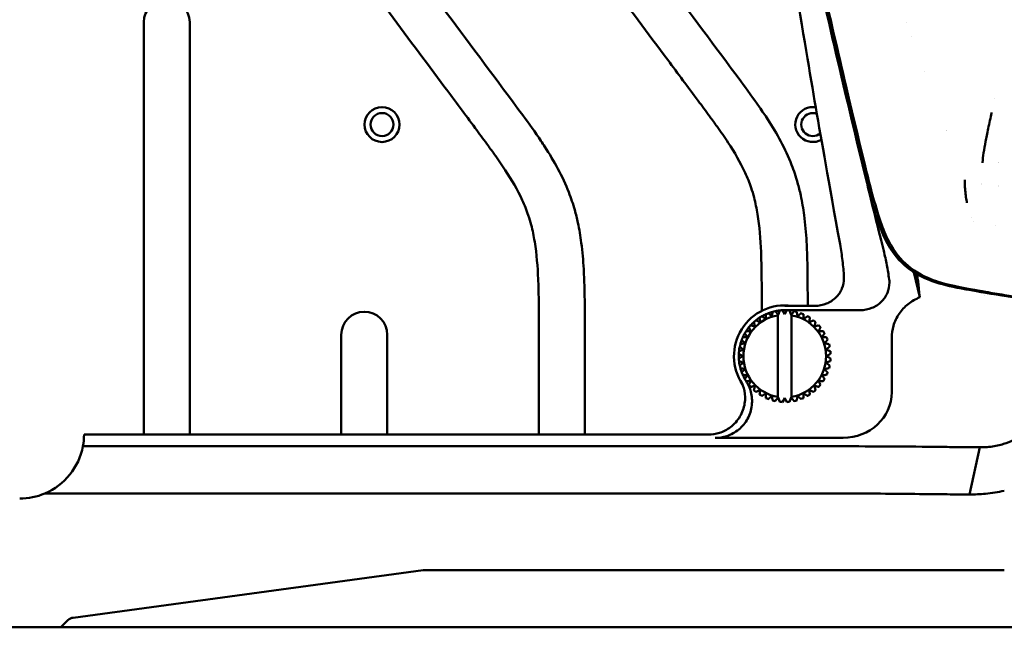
# Model space of a CAD drawing. Header units: millimetres. Extents: x 0 to 4686, y -120 to 1682.
# Tile 166 of 256: x 1240 to 1347, y 987 to 1053. Entities that reach past the tile are written whole.
import ezdxf

# ---------------------------------------------------------------- set-up
doc = ezdxf.new("R2010")
doc.units = ezdxf.units.MM
doc.header["$LTSCALE"] = 2
doc.layers.add('Sichtbar (ISO)', color=7, linetype='Continuous', lineweight=50)

msp = doc.modelspace()

# ---------------------------------------------------------------- linework, layer by layer
at = {"layer": 'Sichtbar (ISO)'}
for p, q in [((1253.1099, 1052.4651), (1253.1099, 1007.6078)), ((1258.1099, 1007.6078), (1258.1099, 1052.4651)), ((1336.1451, 1052.3971), (1336.1454, 1052.3971)), ((1336.7023, 1050.8971), (1336.702, 1050.8971)), ((1338.1099, 1047.1051), (1338.1099, 1047.1056)), ((1343.165, 1031.2588), (1343.1649, 1031.2588)), ((1343.3765, 1030.7613), (1343.3766, 1030.7613)), ((1345.8291, 1030.3117), (1345.8295, 1030.3116)), ((1336.9199, 1025.2732), (1337.5594, 1022.5469)), ((1344.6099, 1022.7735), (1344.6099, 1022.7731)), ((1320.3599, 1021.7598), (1320.3599, 1021.0728)), ((1322.6099, 1021.1408), (1322.8599, 1020.7078)), ((1322.8599, 1021.6185), (1326.1486, 1021.6185)), ((1331.1045, 1021.1471), (1322.8599, 1021.1471)), ((1322.8599, 1020.7078), (1323.1099, 1021.1408)), ((1323.1099, 1021.1408), (1323.1099, 1021.1409)), ((1325.3599, 1021.6185), (1325.3599, 1021.7598)), ((1320.1269, 1020.3341), (1320.1269, 1020.3341)), ((1320.8156, 1020.7101), (1320.8155, 1020.7101)), ((1321.5545, 1020.9737), (1321.5545, 1020.9737)), ((1322.1099, 1020.6968), (1322.1465, 1020.6517)), ((1322.1099, 1011.71), (1322.1099, 1020.5842)), ((1322.1465, 1020.6517), (1322.3257, 1021.1185)), ((1322.3257, 1021.1185), (1322.3256, 1021.1185)), ((1323.3942, 1021.1185), (1323.5734, 1020.6517)), ((1323.5734, 1020.6517), (1323.6099, 1020.6968)), ((1323.6099, 1020.6968), (1323.6099, 1011.5974)), ((1323.6099, 1020.6968), (1323.6099, 1020.6968)), ((1323.6099, 1011.71), (1323.6099, 1020.5842)), ((1323.8881, 1021.0403), (1323.888, 1021.0403)), ((1324.6409, 1020.8192), (1324.6408, 1020.8192)), ((1325.3498, 1020.4831), (1325.3497, 1020.4831)), ((1318.9669, 1019.2846), (1318.9668, 1019.2846)), ((1319.5056, 1019.855), (1319.5055, 1019.855)), ((1325.9974, 1020.0402), (1325.9974, 1020.0402)), ((1326.5678, 1019.5014), (1326.5678, 1019.5014)), ((1274.6099, 1018.4786), (1274.6099, 1007.6078)), ((1279.6099, 1007.6078), (1279.6099, 1018.4786)), ((1296.1099, 1018.7717), (1296.1099, 1007.6078)), ((1301.1099, 1007.6078), (1301.1099, 1018.7717)), ((1318.1879, 1017.928), (1318.1878, 1017.928)), ((1318.524, 1018.637), (1318.5239, 1018.637)), ((1327.0469, 1018.8801), (1327.0468, 1018.8801)), ((1334.5064, 1018.1355), (1334.5064, 1012.2095)), ((1317.9668, 1017.1752), (1317.9667, 1017.1752)), ((1318.0333, 1017.4525), (1318.0333, 1017.4525)), ((1318.3553, 1016.8606), (1318.3554, 1016.8606)), ((1318.5224, 1017.5564), (1318.5224, 1017.5564)), ((1317.8662, 1016.3971), (1317.8661, 1016.3971)), ((1317.8661, 1015.8971), (1317.8662, 1015.8971)), ((1317.8885, 1016.6814), (1317.8886, 1016.6814)), ((1318.2991, 1016.1471), (1318.2992, 1016.1471)), ((1317.8886, 1015.6128), (1317.8885, 1015.6128)), ((1317.9667, 1015.119), (1317.9668, 1015.119)), ((1318.0333, 1014.8417), (1318.0333, 1014.8417)), ((1318.3553, 1015.4336), (1318.3554, 1015.4336)), ((1318.5224, 1014.7378), (1318.5224, 1014.7378)), ((1318.1878, 1014.3662), (1318.1879, 1014.3662)), ((1318.5239, 1013.6572), (1318.524, 1013.6572)), ((1318.9668, 1013.0096), (1318.9669, 1013.0096)), ((1326.5678, 1012.7928), (1326.5678, 1012.7928)), ((1319.5055, 1012.4392), (1319.5056, 1012.4392)), ((1320.1269, 1011.9601), (1320.1269, 1011.9601)), ((1320.8155, 1011.5841), (1320.8156, 1011.5841)), ((1322.1465, 1011.6425), (1322.1099, 1011.5974)), ((1322.3257, 1011.1757), (1322.1465, 1011.6425)), ((1322.8599, 1011.5864), (1322.6099, 1011.1534)), ((1323.1099, 1011.1534), (1322.8599, 1011.5864)), ((1323.5734, 1011.6425), (1323.3942, 1011.1757)), ((1323.6099, 1011.5974), (1323.5734, 1011.6425)), ((1323.6099, 1011.5974), (1323.6099, 1011.5974)), ((1325.3497, 1011.8111), (1325.3498, 1011.8111)), ((1325.9974, 1012.254), (1325.9974, 1012.254)), ((1321.5545, 1011.3205), (1321.5545, 1011.3205)), ((1322.3256, 1011.1757), (1322.3257, 1011.1757)), ((1323.1099, 1011.1534), (1323.1099, 1011.1534)), ((1323.888, 1011.2539), (1323.8881, 1011.2539)), ((1324.6408, 1011.475), (1324.6409, 1011.475)), ((1314.5485, 1007.6078), (1246.6098, 1007.6078)), ((1329.2045, 1007.2543), (1315.3077, 1007.2543)), ((1328.8053, 1006.3378), (1246.4863, 1006.3378)), ((1342.9808, 1001.1011), (1344.0967, 1006.2323)), ((1328.8053, 1001.2069), (1242.353, 1001.2069)), ((1283.5027, 992.8471), (1245.4465, 987.6951)), ((1328.8053, 992.8471), (1283.5027, 992.8471)), ((1328.8053, 992.8471), (1337.5231, 992.8471)), ((1344.7039, 992.8471), (1337.5231, 992.8471)), ((1346.7582, 992.8471), (1344.7039, 992.8471)), ((1244.8667, 987.4115), (1244.0906, 986.6471)), ((1205.6099, 986.6471), (1244.0906, 986.6471)), ((1244.0906, 986.6471), (1250.3074, 986.6471)), ((1250.3074, 986.6471), (1263.1099, 986.6471)), ((1498.1099, 986.6471), (1263.1099, 986.6471))]:
    msp.add_line(p, q, dxfattribs=at)
for radius in [1.9, 1.25]:
    msp.add_circle((1279.0449, 1041.3421), radius, dxfattribs=at)
for centre, radius, start, end in [((1255.6099, 1052.4651), 2.5, 0, 180), ((1345.6099, 1038.6471), 5.5, 88.91929, 88.919473), ((1325.9149, 1041.3421), 1.9, 80.226538, 299.379968), ((1325.9149, 1041.3421), 1.25, 69.266105, 310.344917), ((1345.6099, 1038.6471), 5.5, 158.365385, 158.366018), ((1345.6099, 1038.6471), 1.5, 122.72647, 122.732369), ((1345.6099, 1038.6471), 1.5, 291.373802, 291.374496), ((1345.6099, 1038.6471), 5.5, 235.631381, 235.638211), ((1345.6099, 1038.6471), 4, 250.601999, 250.602212), ((1345.6099, 1038.6471), 4, 277.888151, 277.888909), ((1322.8599, 1016.1471), 5.5238, 82.103828, 213.775808), ((1322.8599, 1016.1471), 5, 92.865984, 96.134016), ((1322.8599, 1016.1471), 5, 89.999847, 92.865505), ((1322.8599, 1016.1471), 5, 83.865984, 87.134016), ((1277.1099, 1018.4786), 2.5, 0, 180), ((1322.8599, 1016.1471), 4.5, 99.594068, 260.405932), ((1322.8599, 1016.1471), 5, 123.134039, 128.866003), ((1322.8599, 1016.1471), 5, 119.865978, 123.134014), ((1322.8599, 1016.1471), 5, 114.13404, 119.866004), ((1322.8599, 1016.1471), 5, 110.865978, 114.134014), ((1322.8599, 1016.1471), 5, 105.134041, 110.866005), ((1322.8599, 1016.1471), 5, 101.865977, 105.134014), ((1322.8599, 1016.1471), 5, 96.134041, 101.866006), ((1322.8599, 1016.1471), 4.5, 279.594068, 80.405932), ((1322.8599, 1016.1471), 5, 74.865978, 78.134012), ((1322.8599, 1016.1471), 5, 65.865978, 69.134014), ((1322.8599, 1016.1471), 5, 56.865978, 60.134014), ((1322.8599, 1016.1471), 5, 141.134036, 146.865999), ((1322.8599, 1016.1471), 5, 137.865978, 141.134014), ((1322.8599, 1016.1471), 5, 132.134038, 137.866001), ((1322.8599, 1016.1471), 5, 128.865978, 132.134014), ((1322.8599, 1016.1471), 5, 47.865978, 51.134014), ((1322.8599, 1016.1471), 5, 38.865978, 42.134014), ((1322.8599, 1016.1471), 5, 159.134031, 164.865993), ((1322.8599, 1016.1471), 5, 155.865978, 159.134014), ((1322.8599, 1016.1471), 5, 150.134033, 155.865996), ((1322.8599, 1016.1471), 5, 146.865978, 150.134014), ((1322.8599, 1016.1471), 5, 29.865978, 33.134014), ((1322.8599, 1016.1471), 5, 20.865978, 24.134014), ((1322.8599, 1016.1471), 5, 168.134028, 173.865991), ((1322.8599, 1016.1471), 5, 164.865978, 168.134014), ((1322.8599, 1016.1471), 5, 11.865978, 15.134014), ((1322.8599, 1016.1471), 5, 177.134025, 182.865988), ((1322.8599, 1016.1471), 5, 173.865978, 177.134014), ((1322.8599, 1016.1471), 5, 182.865978, 186.134014), ((1322.8599, 1016.1471), 5, 2.865978, 6.134014), ((1322.8599, 1016.1471), 5, 353.865978, 357.134014), ((1322.8599, 1016.1471), 5, 186.134022, 191.865984), ((1322.8599, 1016.1471), 5, 191.865978, 195.134014), ((1322.8599, 1016.1471), 5, 195.134019, 200.865981), ((1322.8599, 1016.1471), 5, 344.865978, 348.134014), ((1322.8599, 1016.1471), 5, 200.865978, 204.134014), ((1322.8599, 1016.1471), 5, 204.134016, 209.865979), ((1322.8599, 1016.1471), 5, 209.865978, 213.134014), ((1322.8599, 1016.1471), 5, 326.865978, 330.134014), ((1322.8599, 1016.1471), 5, 335.865978, 339.134014), ((1322.8599, 1016.1471), 5, 218.865978, 222.134014), ((1322.8599, 1016.1471), 5, 317.865978, 321.134014), ((1322.8599, 1016.1471), 5, 227.865978, 231.134014), ((1322.8599, 1016.1471), 5, 236.865978, 240.134014), ((1322.8599, 1016.1471), 5, 245.865978, 249.134014), ((1322.8599, 1016.1471), 5, 290.865978, 294.134014), ((1322.8599, 1016.1471), 5, 299.865978, 303.134014), ((1322.8599, 1016.1471), 5, 308.865978, 312.134014), ((1322.8599, 1016.1471), 5, 254.865978, 258.134012), ((1322.8599, 1016.1471), 5, 263.865984, 267.134016), ((1322.8599, 1016.1471), 5, 272.865984, 276.134016), ((1322.8599, 1016.1471), 5, 281.865977, 285.134014), ((1239.6098, 1007.6471), 7, 270.00004, 293.071049)]:
    msp.add_arc(centre, radius, start, end, dxfattribs=at)
for centre, major_axis, ratio, start_param, end_param in [((1324.8746, 1022.2561), (-2.3496, -2.9004), 0.00037332, 5.14523801, 5.28027753), ((1320.8452, 1010.0381), (-2.3497, -2.9004), 0.00037529, 2.00364698, 2.13868645), ((1329.1547, 1012.256), (5.3407, -0.3665), 0.93401215, 4.78569353, 6.34721299), ((1239.6099, 1007.6471), (4.9499, 4.9498), 0.99996285, 5.30961947, 5.49216656), ((1239.6098, 1007.6471), (-4.9498, -4.9497), 0.99999953, 1.18806569, 2.16803646), ((1245.5848, 986.7044), (-1.0154, 0), 0.98480775, 4.84899709, 5.49779045)]:
    msp.add_ellipse(centre, major_axis=major_axis, ratio=ratio, start_param=start_param, end_param=end_param, dxfattribs=at)
for points, knots in [([(1319.1028, 1085.0883), (1320.1462, 1078.9937), (1321.6162, 1070.4422), (1326.1507, 1043.7842), (1326.2994, 1042.5829), (1328.8831, 1028.3122)], [-8.11229446, -8.11229446, -8.11229446, -8.11229446, -4.35080222, -4.35080222, -0.0000015, -0.0000015, -0.0000015, -0.0000015]), ([(1329.6964, 1043.7617), (1328.9509, 1046.9161), (1328.1357, 1050.4374), (1324.7441, 1065.1009), (1322.1598, 1076.3082), (1320.1657, 1085.1513)], [-2.33337155, -2.33337155, -2.33337155, -2.33337155, -1.70950022, -1.70950022, -0.70539691, -0.70539691, -0.70539691, -0.70539691]), ([(1377.7102, 1018.0719), (1359.7434, 1020.7046), (1348.7919, 1022.3186), (1340.5623, 1023.7633), (1339.0946, 1024.0961), (1336.5089, 1025.4603), (1335.6998, 1026.1161), (1333.9998, 1028.1795), (1333.4175, 1029.6312), (1332.2836, 1032.9034), (1331.2509, 1037.0127), (1325.3297, 1062.5493), (1322.5765, 1074.5449), (1320.3527, 1084.349), (1320.2606, 1084.7553), (1320.1706, 1085.1525)], [0.000001, 0.000001, 0.000001, 0.000001, 5.44758661, 5.44758661, 8.85844141, 8.85844141, 11.08399339, 11.08399339, 14.44445994, 14.44445994, 21.91122195, 21.91122195, 26.35511061, 26.35511061, 26.55190434, 26.55190434, 26.55190434, 26.55190434]), ([(1320.3996, 1085.15), (1321.1298, 1081.92), (1321.9254, 1078.4348), (1324.0803, 1069.0184), (1325.5574, 1062.6081), (1327.7179, 1053.2965), (1328.6306, 1049.377), (1331.4405, 1037.418), (1332.0462, 1034.9845), (1333.2518, 1030.7311), (1333.7429, 1029.3819), (1335.071, 1027.1036), (1335.7899, 1026.3279), (1337.528, 1025.012), (1338.5535, 1024.5784), (1340.0185, 1024.0688), (1341.047, 1023.7962), (1344.0165, 1023.262), (1344.7031, 1023.1438), (1345.6464, 1022.9818), (1346.3046, 1022.8703), (1350.7793, 1022.1396), (1356.0154, 1021.3381), (1367.2175, 1019.6487), (1373.9883, 1018.6364), (1377.6536, 1018.0888)], [1.70500581, 1.70500581, 1.70500581, 1.70500581, 2.31992109, 2.31992109, 3.36897316, 3.36897316, 3.96080227, 3.96080227, 5.2589956, 5.2589956, 6.75070654, 6.75070654, 8.1648045, 8.1648045, 9.88121739, 9.88121739, 11.59707752, 11.59707752, 11.94698223, 11.94698223, 12.68693053, 12.68693053, 16.42339014, 16.42339014, 19.33193744, 19.33193744, 19.33193744, 19.33193744]), ([(1320.3599, 1021.7598), (1320.3599, 1023.6725), (1320.3637, 1025.5855), (1320.2823, 1027.4968), (1320.2239, 1028.8651), (1320.1218, 1030.2325), (1319.9028, 1031.5845), (1319.8033, 1032.1986), (1319.6796, 1032.8094), (1319.522, 1033.411), (1319.4296, 1033.7634), (1319.3256, 1034.1125), (1319.2094, 1034.4578), (1319.021, 1035.0178), (1318.8005, 1035.5677), (1318.5537, 1036.1048), (1318.031, 1037.2423), (1317.3903, 1038.3222), (1316.7024, 1039.369), (1316.3153, 1039.958), (1315.9133, 1040.5365), (1315.5042, 1041.1103), (1315.2387, 1041.4827), (1314.9702, 1041.8531), (1314.7002, 1042.2224), (1314.2819, 1042.7946), (1313.8598, 1043.364), (1313.4374, 1043.9333), (1312.3403, 1045.4119), (1311.2417, 1046.8894), (1310.1406, 1048.3652), (1307.9919, 1051.245), (1305.8339, 1054.1181), (1303.7004, 1057.0091), (1303.1729, 1057.7239), (1302.6469, 1058.4398), (1302.1303, 1059.1625), (1301.2909, 1060.3367), (1300.4763, 1061.529), (1299.7461, 1062.7739), (1299.1014, 1063.8733), (1298.5226, 1065.0137), (1298.0848, 1066.2093), (1297.8558, 1066.8349), (1297.6654, 1067.4756), (1297.5126, 1068.1241), (1297.2241, 1069.349), (1297.0701, 1070.6016), (1296.9833, 1071.8569), (1296.9359, 1072.5429), (1296.9086, 1073.2296), (1296.8911, 1073.9167), (1296.8571, 1075.2513), (1296.8599, 1076.5869), (1296.8599, 1077.9221)], [0, 0, 0, 0, 0.09128719, 0.09128719, 0.09128719, 0.15663563, 0.15663563, 0.15663563, 0.18631718, 0.18631718, 0.18631718, 0.20370177, 0.20370177, 0.20370177, 0.23189281, 0.23189281, 0.23189281, 0.29159265, 0.29159265, 0.29159265, 0.325185, 0.325185, 0.325185, 0.34698538, 0.34698538, 0.34698538, 0.38076594, 0.38076594, 0.38076594, 0.46851676, 0.46851676, 0.46851676, 0.63976036, 0.63976036, 0.63976036, 0.68209928, 0.68209928, 0.68209928, 0.75088861, 0.75088861, 0.75088861, 0.81163639, 0.81163639, 0.81163639, 0.84342403, 0.84342403, 0.84342403, 0.90346722, 0.90346722, 0.90346722, 0.93627437, 0.93627437, 0.93627437, 1, 1, 1, 1]), ([(1301.8599, 1077.9221), (1301.8599, 1076.5494), (1301.8571, 1075.1764), (1301.8973, 1073.8042), (1301.9111, 1073.3312), (1301.9301, 1072.8582), (1301.9594, 1072.3859), (1301.9999, 1071.734), (1302.0601, 1071.0832), (1302.1566, 1070.4371), (1302.2398, 1069.8797), (1302.35, 1069.3258), (1302.5021, 1068.7834), (1302.6503, 1068.255), (1302.8382, 1067.7375), (1303.0571, 1067.2339), (1303.3036, 1066.6671), (1303.5893, 1066.1177), (1303.8952, 1065.5803), (1304.2575, 1064.944), (1304.6482, 1064.3245), (1305.0537, 1063.7148), (1305.459, 1063.1053), (1305.8792, 1062.5057), (1306.3056, 1061.9105), (1306.8056, 1061.2125), (1307.3141, 1060.5207), (1307.8242, 1059.83), (1308.4664, 1058.9605), (1309.1112, 1058.0928), (1309.7568, 1057.2258), (1312.5305, 1053.5008), (1315.3204, 1049.7881), (1318.0804, 1046.0528), (1318.7692, 1045.1206), (1319.4562, 1044.1869), (1320.1171, 1043.2349), (1320.4221, 1042.7956), (1320.7216, 1042.3524), (1321.0126, 1041.9037), (1321.5182, 1041.1244), (1321.9984, 1040.3285), (1322.4358, 1039.5094), (1322.8781, 1038.6813), (1323.2768, 1037.8296), (1323.6172, 1036.955), (1323.8614, 1036.3276), (1324.0757, 1035.6885), (1324.2587, 1035.0406), (1324.39, 1034.5758), (1324.5052, 1034.1066), (1324.6061, 1033.6343), (1324.7592, 1032.9181), (1324.8794, 1032.195), (1324.9744, 1031.4689), (1325.0998, 1030.5108), (1325.1814, 1029.5474), (1325.237, 1028.5827), (1325.281, 1027.8196), (1325.3088, 1027.0557), (1325.3267, 1026.2916), (1325.3623, 1024.7813), (1325.3599, 1023.2705), (1325.3599, 1021.7598)], [0, 0, 0, 0, 0.06551724, 0.06551724, 0.06551724, 0.08810313, 0.08810313, 0.08810313, 0.11927517, 0.11927517, 0.11927517, 0.14616215, 0.14616215, 0.14616215, 0.17235611, 0.17235611, 0.17235611, 0.20183697, 0.20183697, 0.20183697, 0.23674265, 0.23674265, 0.23674265, 0.27163482, 0.27163482, 0.27163482, 0.3125572, 0.3125572, 0.3125572, 0.3640755, 0.3640755, 0.3640755, 0.58541248, 0.58541248, 0.58541248, 0.64065407, 0.64065407, 0.64065407, 0.6661473, 0.6661473, 0.6661473, 0.7104263, 0.7104263, 0.7104263, 0.75519413, 0.75519413, 0.75519413, 0.78731392, 0.78731392, 0.78731392, 0.81035748, 0.81035748, 0.81035748, 0.84530654, 0.84530654, 0.84530654, 0.89142106, 0.89142106, 0.89142106, 0.92790062, 0.92790062, 0.92790062, 1, 1, 1, 1]), ([(1296.1099, 1018.7717), (1296.1099, 1020.6844), (1296.1137, 1022.5975), (1296.0323, 1024.5088), (1295.9739, 1025.877), (1295.8718, 1027.2444), (1295.6528, 1028.5964), (1295.5533, 1029.2105), (1295.4296, 1029.8214), (1295.272, 1030.423), (1295.1796, 1030.7753), (1295.0756, 1031.1245), (1294.9594, 1031.4698), (1294.771, 1032.0298), (1294.5505, 1032.5797), (1294.3037, 1033.1168), (1293.781, 1034.2542), (1293.1403, 1035.3342), (1292.4524, 1036.3809), (1292.0653, 1036.9699), (1291.6633, 1037.5484), (1291.2542, 1038.1222), (1290.9887, 1038.4946), (1290.7202, 1038.8651), (1290.4502, 1039.2343), (1290.0319, 1039.8066), (1289.6098, 1040.376), (1289.1874, 1040.9452), (1288.0903, 1042.4239), (1286.9917, 1043.9014), (1285.8906, 1045.3771), (1283.7419, 1048.257), (1281.5839, 1051.13), (1279.4504, 1054.021), (1278.9229, 1054.7358), (1278.3969, 1055.4517), (1277.8803, 1056.1744), (1277.0409, 1057.3487), (1276.2263, 1058.541), (1275.4961, 1059.7859), (1274.8514, 1060.8853), (1274.2726, 1062.0257), (1273.8348, 1063.2213), (1273.6058, 1063.8469), (1273.4154, 1064.4876), (1273.2626, 1065.1361), (1272.9741, 1066.361), (1272.8201, 1067.6135), (1272.7333, 1068.8689), (1272.6859, 1069.5548), (1272.6586, 1070.2416), (1272.6411, 1070.9286), (1272.6071, 1072.2632), (1272.6099, 1073.5989), (1272.6099, 1074.9341)], [0, 0, 0, 0, 0.09128719, 0.09128719, 0.09128719, 0.15663563, 0.15663563, 0.15663563, 0.18631718, 0.18631718, 0.18631718, 0.20370177, 0.20370177, 0.20370177, 0.23189281, 0.23189281, 0.23189281, 0.29159265, 0.29159265, 0.29159265, 0.325185, 0.325185, 0.325185, 0.34698538, 0.34698538, 0.34698538, 0.38076594, 0.38076594, 0.38076594, 0.46851676, 0.46851676, 0.46851676, 0.63976036, 0.63976036, 0.63976036, 0.68209928, 0.68209928, 0.68209928, 0.75088861, 0.75088861, 0.75088861, 0.81163639, 0.81163639, 0.81163639, 0.84342403, 0.84342403, 0.84342403, 0.90346722, 0.90346722, 0.90346722, 0.93627437, 0.93627437, 0.93627437, 1, 1, 1, 1]), ([(1277.6099, 1074.9341), (1277.6099, 1073.5613), (1277.6071, 1072.1884), (1277.6473, 1070.8162), (1277.6611, 1070.3431), (1277.6801, 1069.8702), (1277.7094, 1069.3978), (1277.7499, 1068.7459), (1277.8101, 1068.0952), (1277.9066, 1067.449), (1277.9898, 1066.8917), (1278.1, 1066.3377), (1278.2521, 1065.7953), (1278.4003, 1065.2669), (1278.5882, 1064.7495), (1278.8071, 1064.2459), (1279.0536, 1063.679), (1279.3393, 1063.1297), (1279.6452, 1062.5923), (1280.0075, 1061.956), (1280.3982, 1061.3364), (1280.8037, 1060.7267), (1281.209, 1060.1172), (1281.6292, 1059.5176), (1282.0556, 1058.9225), (1282.5556, 1058.2245), (1283.0641, 1057.5327), (1283.5742, 1056.842), (1284.2164, 1055.9725), (1284.8612, 1055.1048), (1285.5068, 1054.2377), (1288.2805, 1050.5128), (1291.0704, 1046.8001), (1293.8304, 1043.0648), (1294.5192, 1042.1325), (1295.2062, 1041.1989), (1295.8671, 1040.2469), (1296.1721, 1039.8076), (1296.4716, 1039.3644), (1296.7626, 1038.9157), (1297.2682, 1038.1363), (1297.7484, 1037.3404), (1298.1858, 1036.5214), (1298.6281, 1035.6933), (1299.0268, 1034.8415), (1299.3672, 1033.967), (1299.6114, 1033.3396), (1299.8257, 1032.7004), (1300.0087, 1032.0526), (1300.14, 1031.5878), (1300.2552, 1031.1185), (1300.3561, 1030.6463), (1300.5092, 1029.9301), (1300.6294, 1029.207), (1300.7244, 1028.4809), (1300.8498, 1027.5228), (1300.9314, 1026.5594), (1300.987, 1025.5947), (1301.031, 1024.8315), (1301.0588, 1024.0676), (1301.0767, 1023.3035), (1301.1123, 1021.7933), (1301.1099, 1020.2824), (1301.1099, 1018.7717)], [0, 0, 0, 0, 0.06551724, 0.06551724, 0.06551724, 0.08810313, 0.08810313, 0.08810313, 0.11927517, 0.11927517, 0.11927517, 0.14616215, 0.14616215, 0.14616215, 0.17235611, 0.17235611, 0.17235611, 0.20183697, 0.20183697, 0.20183697, 0.23674265, 0.23674265, 0.23674265, 0.27163482, 0.27163482, 0.27163482, 0.3125572, 0.3125572, 0.3125572, 0.3640755, 0.3640755, 0.3640755, 0.58541248, 0.58541248, 0.58541248, 0.64065407, 0.64065407, 0.64065407, 0.6661473, 0.6661473, 0.6661473, 0.7104263, 0.7104263, 0.7104263, 0.75519413, 0.75519413, 0.75519413, 0.78731392, 0.78731392, 0.78731392, 0.81035748, 0.81035748, 0.81035748, 0.84530654, 0.84530654, 0.84530654, 0.89142106, 0.89142106, 0.89142106, 0.92790062, 0.92790062, 0.92790062, 1, 1, 1, 1]), ([(1345.3818, 1042.6414), (1345.3783, 1042.6254), (1345.2755, 1042.1583), (1344.9698, 1040.8106), (1344.7139, 1039.4719), (1344.4964, 1038.2436), (1344.4106, 1037.5176), (1344.3745, 1037.1957), (1344.3732, 1037.1844)], [0.7024590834, 0.7024590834, 0.7024590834, 0.7024590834, 0.7027027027, 0.7094594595, 0.7162162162, 0.722972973, 0.7297297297, 0.7299762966, 0.7299762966, 0.7299762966, 0.7299762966]), ([(1342.4769, 1035.343), (1342.4621, 1035.0724), (1342.4659, 1034.5338), (1342.5319, 1033.7726), (1342.6167, 1033.224), (1342.6764, 1032.9241), (1342.6972, 1032.8269)], [0, 0, 0, 0, 0.03125, 0.0625, 0.09375, 0.109422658, 0.109422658, 0.109422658, 0.109422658]), ([(1328.8831, 1028.3122), (1328.9896, 1027.7227), (1329.0784, 1027.13), (1329.22, 1025.9402), (1329.2727, 1025.3433), (1329.307, 1024.7452)], [0.000001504, 0.000001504, 0.000001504, 0.000001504, 0.179733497, 0.179733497, 0.359468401, 0.359468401, 0.359468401, 0.359468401]), ([(1333.6332, 1027.6003), (1333.7595, 1027.0884), (1333.8726, 1026.5734), (1334.0712, 1025.54), (1334.1568, 1025.0218), (1334.2287, 1024.5016)], [-0.315699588, -0.315699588, -0.315699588, -0.315699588, -0.157544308, -0.157544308, -0.000002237, -0.000002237, -0.000002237, -0.000002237]), ([(1326.1486, 1021.6185), (1326.5517, 1021.6185), (1327.0268, 1021.7086), (1327.7603, 1022.0032), (1328.1516, 1022.2543), (1328.696, 1022.7843), (1328.9494, 1023.1523), (1329.2327, 1023.8305), (1329.3161, 1024.2575), (1329.3114, 1024.6201), (1329.3109, 1024.6611), (1329.3092, 1024.7028), (1329.307, 1024.7452)], [1.380557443, 1.380557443, 1.380557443, 1.380557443, 1.501452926, 1.501452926, 1.617694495, 1.617694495, 1.729393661, 1.729393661, 1.838179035, 1.838179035, 1.838179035, 1.850469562, 1.850469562, 1.850469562, 1.850469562]), ([(1334.2287, 1024.5016), (1334.2438, 1024.3808), (1334.2538, 1024.2617), (1334.2552, 1024.1487), (1334.2598, 1023.7856), (1334.1763, 1023.3579), (1333.8932, 1022.6794), (1333.6404, 1022.3113), (1333.0976, 1021.7816), (1332.7079, 1021.5308), (1331.9777, 1021.237), (1331.5053, 1021.1471), (1331.1045, 1021.1471)], [1.800218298, 1.800218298, 1.800218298, 1.800218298, 1.834132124, 1.834132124, 1.834132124, 1.943067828, 1.943067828, 2.054705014, 2.054705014, 2.170581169, 2.170581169, 2.290816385, 2.290816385, 2.290816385, 2.290816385]), ([(1337.4364, 1023.8245), (1337.4365, 1023.8877), (1337.4142, 1024.0446), (1337.333, 1024.4984), (1337.2797, 1024.772), (1337.2132, 1025.0964)], [0.000021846, 0.000021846, 0.000021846, 0.000021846, 0.167393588, 0.167393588, 0.313822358, 0.313822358, 0.313822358, 0.313822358]), ([(1337.4364, 1023.8245), (1337.4362, 1023.701), (1337.4468, 1023.5314), (1337.4872, 1023.1084), (1337.5183, 1022.8478), (1337.5594, 1022.5469)], [0.000002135, 0.000002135, 0.000002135, 0.000002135, 0.326865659, 0.326865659, 0.667497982, 0.667497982, 0.667497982, 0.667497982]), ([(1337.5594, 1022.5469), (1337.1041, 1022.3636), (1336.6768, 1022.1173), (1335.9149, 1021.5109), (1335.5837, 1021.1565), (1335.0403, 1020.3572), (1334.8325, 1019.9189), (1334.5698, 1019.0264), (1334.5065, 1018.5825), (1334.5064, 1018.1355)], [0.000004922, 0.000004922, 0.000004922, 0.000004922, 0.147254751, 0.147254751, 0.292287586, 0.292287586, 0.437434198, 0.437434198, 0.571645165, 0.571645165, 0.571645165, 0.571645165]), ([(1314.5485, 1007.6078), (1314.9578, 1007.6078), (1315.3648, 1007.6704), (1316.1933, 1007.9318), (1316.6044, 1008.1444), (1317.3809, 1008.7339), (1317.7273, 1009.1221), (1318.2514, 1010.0054), (1318.4255, 1010.4914), (1318.5736, 1011.4563), (1318.5635, 1011.9243), (1318.3941, 1012.78), (1318.2543, 1013.1654), (1318.0587, 1013.5231)], [-0.830453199, -0.830453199, -0.830453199, -0.830453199, -0.707657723, -0.707657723, -0.56982089, -0.56982089, -0.415174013, -0.415174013, -0.261685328, -0.261685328, -0.122300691, -0.122300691, -0.000001, -0.000001, -0.000001, -0.000001]), ([(1318.6644, 1013.4271), (1318.8961, 1013.07), (1319.0693, 1012.6782), (1319.3035, 1011.7875), (1319.3395, 1011.2893), (1319.2253, 1010.2873), (1319.0694, 1009.7933), (1318.579, 1008.8912), (1318.2489, 1008.4916), (1317.4694, 1007.8505), (1317.0312, 1007.6095), (1316.156, 1007.3219), (1315.7332, 1007.2542), (1315.3077, 1007.2543)], [-0.86075718, -0.86075718, -0.86075718, -0.86075718, -0.733043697, -0.733043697, -0.584463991, -0.584463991, -0.430467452, -0.430467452, -0.276398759, -0.276398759, -0.127658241, -0.127658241, -0.000010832, -0.000010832, -0.000010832, -0.000010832]), ([(1344.9038, 1006.2547), (1345.3961, 1006.2914), (1345.901, 1006.3719), (1346.5906, 1006.5583), (1346.7847, 1006.6194), (1347.3257, 1006.8168), (1347.6683, 1006.9741), (1348.274, 1007.3266), (1348.5415, 1007.5126), (1348.9771, 1007.8819), (1349.1524, 1008.0527), (1349.4362, 1008.3747), (1349.5521, 1008.522), (1349.7365, 1008.7894), (1349.8094, 1008.9064), (1349.9725, 1009.1986), (1350.0557, 1009.3754), (1350.1618, 1009.6455), (1350.1943, 1009.7367), (1350.2545, 1009.9255), (1350.282, 1010.0238), (1350.3059, 1010.123)], [-0.745346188, -0.745346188, -0.745346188, -0.745346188, -0.577776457, -0.577776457, -0.511780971, -0.511780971, -0.391958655, -0.391958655, -0.290524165, -0.290524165, -0.215716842, -0.215716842, -0.159583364, -0.159583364, -0.1181992, -0.1181992, -0.059721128, -0.059721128, -0.030665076, -0.030665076, -0.000025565, -0.000025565, -0.000025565, -0.000025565]), ([(1339.7601, 1006.2719), (1338.0548, 1006.2935), (1336.2716, 1006.31), (1332.5795, 1006.3322), (1330.6994, 1006.3377), (1328.8053, 1006.3377)], [0.00010867, 0.00010867, 0.00010867, 0.00010867, 0.56837352, 0.56837352, 1.13660008, 1.13660008, 1.13660008, 1.13660008]), ([(1344.0967, 1006.2323), (1343.3481, 1006.2368), (1342.6095, 1006.2423), (1341.161, 1006.2555), (1340.4513, 1006.2632), (1339.7601, 1006.2719)], [0.000075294, 0.000075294, 0.000075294, 0.000075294, 0.230138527, 0.230138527, 0.460235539, 0.460235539, 0.460235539, 0.460235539]), ([(1344.9038, 1006.2547), (1344.7666, 1006.2445), (1344.6305, 1006.2379), (1344.3615, 1006.2307), (1344.2282, 1006.2302), (1344.0967, 1006.2323)], [0.0000137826, 0.0000137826, 0.0000137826, 0.0000137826, 0.0467310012, 0.0467310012, 0.093451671, 0.093451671, 0.093451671, 0.093451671]), ([(1328.8053, 1001.2077), (1330.3101, 1001.2092), (1331.8104, 1001.2005), (1334.7444, 1001.178), (1336.1688, 1001.1642), (1337.5231, 1001.1414)], [0.000066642, 0.000066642, 0.000066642, 0.000066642, 0.451515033, 0.451515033, 0.903003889, 0.903003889, 0.903003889, 0.903003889]), ([(1337.5231, 1001.1414), (1338.3921, 1001.1304), (1339.2848, 1001.1222), (1341.1086, 1001.109), (1342.0382, 1001.104), (1342.9808, 1001.1009)], [-0.579437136, -0.579437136, -0.579437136, -0.579437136, -0.289749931, -0.289749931, -0.00003899, -0.00003899, -0.00003899, -0.00003899]), ([(1342.9808, 1001.1009), (1343.266, 1001.0995), (1343.5523, 1001.1041), (1344.1271, 1001.1256), (1344.4153, 1001.1426), (1344.7039, 1001.1654)], [-0.17555467, -0.17555467, -0.17555467, -0.17555467, -0.087865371, -0.087865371, -0.000032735, -0.000032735, -0.000032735, -0.000032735]), ([(1344.7039, 1001.1654), (1345.043, 1001.1962), (1345.392, 1001.2411), (1346.0786, 1001.3548), (1346.4198, 1001.424), (1346.7582, 1001.5061)], [-0.210627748, -0.210627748, -0.210627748, -0.210627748, -0.105199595, -0.105199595, -0.000002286, -0.000002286, -0.000002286, -0.000002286])]:
    msp.add_open_spline(points, degree=3, knots=knots, dxfattribs=at)
msp.add_open_spline([(1333.6332, 1027.6003), (1332.8581, 1030.7399), (1332.2461, 1033.2226), (1331.7241, 1035.3534)], degree=3, dxfattribs=at)
for points, weights in [([(1322.8599, 1020.7079), (1322.9791, 1020.9144), (1323.1099, 1021.1409)], [1.07344396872, 1.08140929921, 1.08645472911]), ([(1320.1791, 1019.8368), (1320.1542, 1020.074), (1320.1269, 1020.3341)], [1.08768631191, 1.09819374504, 1.10577045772]), ([(1320.1269, 1020.3341), (1320.1543, 1020.074), (1320.1792, 1019.8368)], [1.10577042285, 1.0981932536, 1.08768501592]), ([(1320.7894, 1020.2107), (1320.5894, 1020.3406), (1320.3701, 1020.4831)], [1.08768500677, 1.09819327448, 1.10577045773]), ([(1320.7893, 1020.2108), (1320.8018, 1020.449), (1320.8155, 1020.7101)], [1.08768681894, 1.09819392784, 1.10577045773]), ([(1320.8156, 1020.7101), (1320.8019, 1020.4489), (1320.7894, 1020.2107)], [1.10577042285, 1.0981932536, 1.08768501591]), ([(1321.4506, 1020.4846), (1321.2733, 1020.6442), (1321.079, 1020.8192)], [1.08768500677, 1.09819327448, 1.10577045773]), ([(1321.4505, 1020.4847), (1321.5001, 1020.7179), (1321.5545, 1020.9737)], [1.08768728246, 1.09819409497, 1.10577045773]), ([(1321.5545, 1020.9737), (1321.5002, 1020.7179), (1321.4506, 1020.4846)], [1.10577042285, 1.0981932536, 1.08768501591]), ([(1322.1099, 1020.6968), (1321.9765, 1020.8616), (1321.8318, 1021.0403)], [1.09016571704, 1.09910285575, 1.10577041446]), ([(1322.1099, 1020.6968), (1322.1099, 1020.6398), (1322.1099, 1020.5842)], [1.03479395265, 1.03412362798, 1.03329574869]), ([(1322.1464, 1020.6517), (1322.2319, 1020.8744), (1322.3256, 1021.1185)], [1.07344378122, 1.08140923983, 1.08645472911]), ([(1323.5734, 1020.6517), (1323.7234, 1020.8371), (1323.888, 1021.0403)], [1.08734876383, 1.09779440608, 1.10530974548]), ([(1323.6099, 1020.5842), (1323.6099, 1020.6398), (1323.6099, 1020.6968)], [1.03329574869, 1.03412360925, 1.03479392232]), ([(1324.2693, 1020.4846), (1324.2197, 1020.7179), (1324.1653, 1020.9737)], [1.08768500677, 1.09819327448, 1.10577045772]), ([(1324.2693, 1020.4847), (1324.4465, 1020.6442), (1324.6408, 1020.8192)], [1.08768849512, 1.09819453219, 1.10577045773]), ([(1324.6409, 1020.8192), (1324.4465, 1020.6442), (1324.2693, 1020.4846)], [1.10577042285, 1.0981932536, 1.08768501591]), ([(1324.9305, 1020.2107), (1324.918, 1020.4489), (1324.9043, 1020.7101)], [1.08768500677, 1.09819327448, 1.10577045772]), ([(1324.9305, 1020.2108), (1325.1305, 1020.3407), (1325.3497, 1020.4831)], [1.08768860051, 1.09819457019, 1.10577045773]), ([(1325.3498, 1020.4831), (1325.1305, 1020.3406), (1324.9305, 1020.2107)], [1.10577042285, 1.0981932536, 1.08768501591]), ([(1325.5407, 1019.8368), (1325.5656, 1020.074), (1325.5929, 1020.3341)], [1.08768500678, 1.09819327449, 1.10577045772]), ([(1319.1702, 1018.8278), (1319.0731, 1019.0457), (1318.9668, 1019.2846)], [1.08768521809, 1.09819335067, 1.10577045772]), ([(1318.9669, 1019.2846), (1319.0732, 1019.0457), (1319.1702, 1018.8278)], [1.10577042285, 1.0981932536, 1.08768501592]), ([(1319.635, 1019.372), (1319.4046, 1019.4338), (1319.152, 1019.5014)], [1.08768500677, 1.09819327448, 1.10577045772]), ([(1319.6349, 1019.372), (1319.5732, 1019.6024), (1319.5055, 1019.855)], [1.08768577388, 1.09819355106, 1.10577045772]), ([(1319.5056, 1019.855), (1319.5733, 1019.6024), (1319.635, 1019.372)], [1.10577042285, 1.0981932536, 1.08768501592]), ([(1320.1792, 1019.8368), (1319.9613, 1019.9338), (1319.7224, 1020.0402)], [1.08768500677, 1.09819327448, 1.10577045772]), ([(1325.5407, 1019.8368), (1325.7585, 1019.9338), (1325.9974, 1020.0402)], [1.08768861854, 1.09819457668, 1.10577045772]), ([(1325.9974, 1020.0402), (1325.7586, 1019.9338), (1325.5407, 1019.8368)], [1.10577042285, 1.0981932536, 1.08768501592]), ([(1326.0849, 1019.372), (1326.1466, 1019.6024), (1326.2143, 1019.855)], [1.08768500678, 1.09819327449, 1.10577045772]), ([(1326.0849, 1019.3721), (1326.3152, 1019.4338), (1326.5678, 1019.5014)], [1.08768854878, 1.09819455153, 1.10577045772]), ([(1326.5678, 1019.5014), (1326.3153, 1019.4338), (1326.0849, 1019.372)], [1.10577042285, 1.0981932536, 1.08768501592]), ([(1326.5497, 1018.8278), (1326.6467, 1019.0457), (1326.753, 1019.2846)], [1.08768500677, 1.09819327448, 1.10577045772]), ([(1318.5224, 1017.5564), (1318.3628, 1017.7337), (1318.1878, 1017.928)], [1.08768500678, 1.09819327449, 1.10577045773]), ([(1318.1879, 1017.928), (1318.3628, 1017.7337), (1318.5224, 1017.5564)], [1.10577042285, 1.0981932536, 1.08768501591]), ([(1318.7963, 1018.2176), (1318.5581, 1018.2051), (1318.297, 1018.1915)], [1.08768500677, 1.09819327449, 1.10577045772]), ([(1318.7962, 1018.2176), (1318.6663, 1018.4177), (1318.5239, 1018.637)], [1.08768500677, 1.09819327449, 1.10577045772]), ([(1318.524, 1018.637), (1318.6664, 1018.4177), (1318.7963, 1018.2176)], [1.10577042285, 1.0981932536, 1.08768501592]), ([(1319.1702, 1018.8278), (1318.933, 1018.8528), (1318.673, 1018.8801)], [1.08768500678, 1.09819327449, 1.10577045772]), ([(1326.5497, 1018.8278), (1326.7868, 1018.8528), (1327.0468, 1018.8801)], [1.08768839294, 1.09819449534, 1.10577045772]), ([(1327.0469, 1018.8801), (1326.7869, 1018.8528), (1326.5497, 1018.8278)], [1.10577042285, 1.0981932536, 1.08768501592]), ([(1326.9236, 1018.2176), (1327.0535, 1018.4177), (1327.1959, 1018.637)], [1.08768500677, 1.09819327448, 1.10577045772]), ([(1327.4229, 1018.1915), (1327.1618, 1018.2051), (1326.9236, 1018.2176)], [1.10577042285, 1.0981932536, 1.08768501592]), ([(1327.1975, 1017.5564), (1327.3571, 1017.7337), (1327.532, 1017.928)], [1.08768500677, 1.09819327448, 1.10577045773]), ([(1317.8885, 1016.6814), (1318.1326, 1016.7751), (1318.3553, 1016.8606)], [1.10577042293, 1.09819325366, 1.08768501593]), ([(1318.3554, 1016.8606), (1318.1327, 1016.7751), (1317.8886, 1016.6814)], [1.08768500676, 1.09819327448, 1.10577045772]), ([(1318.3553, 1016.8606), (1318.1699, 1017.0107), (1317.9667, 1017.1752)], [1.08768500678, 1.09819327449, 1.10577045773]), ([(1317.9668, 1017.1752), (1318.17, 1017.0107), (1318.3554, 1016.8606)], [1.10577042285, 1.0981932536, 1.08768501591]), ([(1318.0333, 1017.4525), (1318.2891, 1017.5069), (1318.5224, 1017.5564)], [1.10577042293, 1.09819325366, 1.08768501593]), ([(1318.5224, 1017.5564), (1318.2891, 1017.5069), (1318.0333, 1017.4525)], [1.08768500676, 1.09819327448, 1.10577045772]), ([(1327.6865, 1017.4525), (1327.4308, 1017.5069), (1327.1975, 1017.5564)], [1.10577042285, 1.0981932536, 1.08768501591]), ([(1327.3645, 1016.8606), (1327.5499, 1017.0107), (1327.7531, 1017.1752)], [1.08768500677, 1.09819327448, 1.10577045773]), ([(1327.8313, 1016.6814), (1327.5872, 1016.7751), (1327.3645, 1016.8606)], [1.10577042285, 1.0981932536, 1.08768501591]), ([(1318.2991, 1016.1471), (1318.0926, 1016.2664), (1317.8661, 1016.3971)], [1.08768500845, 1.0981932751, 1.10577045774]), ([(1317.8661, 1015.8971), (1318.0926, 1016.0278), (1318.2991, 1016.1471)], [1.10577042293, 1.09819325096, 1.08768500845]), ([(1317.8662, 1016.3971), (1318.0926, 1016.2664), (1318.2992, 1016.1471)], [1.10577041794, 1.09819324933, 1.0876850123]), ([(1318.2992, 1016.1471), (1318.0926, 1016.0278), (1317.8662, 1015.8971)], [1.08768500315, 1.09819327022, 1.10577045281]), ([(1327.4207, 1016.1471), (1327.6272, 1016.2664), (1327.8537, 1016.3971)], [1.08768500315, 1.09819327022, 1.10577045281]), ([(1327.8537, 1015.8971), (1327.6272, 1016.0278), (1327.4207, 1016.1471)], [1.10577041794, 1.09819324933, 1.0876850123]), ([(1318.3553, 1015.4336), (1318.1326, 1015.5191), (1317.8885, 1015.6128)], [1.08768500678, 1.09819327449, 1.10577045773]), ([(1317.8886, 1015.6128), (1318.1327, 1015.5191), (1318.3554, 1015.4336)], [1.10577042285, 1.0981932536, 1.08768501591]), ([(1317.9667, 1015.119), (1318.1699, 1015.2835), (1318.3553, 1015.4336)], [1.10577042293, 1.09819325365, 1.08768501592]), ([(1318.3554, 1015.4336), (1318.17, 1015.2835), (1317.9668, 1015.119)], [1.08768500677, 1.09819327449, 1.10577045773]), ([(1318.5224, 1014.7378), (1318.2891, 1014.7873), (1318.0333, 1014.8417)], [1.08768500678, 1.09819327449, 1.10577045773]), ([(1318.0333, 1014.8417), (1318.2891, 1014.7873), (1318.5224, 1014.7378)], [1.10577042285, 1.0981932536, 1.08768501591]), ([(1318.1878, 1014.3662), (1318.3628, 1014.5605), (1318.5224, 1014.7378)], [1.10577042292, 1.09819325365, 1.08768501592]), ([(1318.5224, 1014.7378), (1318.3628, 1014.5605), (1318.1879, 1014.3662)], [1.08768500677, 1.09819327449, 1.10577045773]), ([(1327.1975, 1014.7378), (1327.4308, 1014.7873), (1327.6865, 1014.8417)], [1.08768500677, 1.09819327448, 1.10577045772]), ([(1327.532, 1014.3662), (1327.3571, 1014.5605), (1327.1975, 1014.7378)], [1.10577042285, 1.0981932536, 1.08768501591]), ([(1327.3645, 1015.4336), (1327.5872, 1015.5191), (1327.8313, 1015.6128)], [1.08768500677, 1.09819327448, 1.10577045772]), ([(1327.7531, 1015.119), (1327.5499, 1015.2835), (1327.3645, 1015.4336)], [1.10577042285, 1.0981932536, 1.08768501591]), ([(1318.297, 1014.1027), (1318.5581, 1014.0891), (1318.7963, 1014.0766)], [1.10577042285, 1.0981932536, 1.08768501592]), ([(1318.5239, 1013.6572), (1318.6663, 1013.8765), (1318.7962, 1014.0766)], [1.10577042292, 1.09819325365, 1.08768501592]), ([(1318.7963, 1014.0766), (1318.6664, 1013.8765), (1318.524, 1013.6572)], [1.08768500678, 1.09819327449, 1.10577045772]), ([(1326.9236, 1014.0766), (1327.1618, 1014.0891), (1327.4229, 1014.1027)], [1.08768500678, 1.09819327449, 1.10577045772]), ([(1327.1959, 1013.6572), (1327.0535, 1013.8765), (1326.9236, 1014.0766)], [1.10577042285, 1.0981932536, 1.08768501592]), ([(1318.673, 1013.4141), (1318.933, 1013.4414), (1319.1702, 1013.4664)], [1.10577042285, 1.0981932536, 1.08768501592]), ([(1318.9668, 1013.0096), (1319.0731, 1013.2485), (1319.1702, 1013.4664)], [1.10577042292, 1.0981934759, 1.08768563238]), ([(1319.1702, 1013.4664), (1319.0732, 1013.2485), (1318.9669, 1013.0096)], [1.08768500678, 1.09819327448, 1.10577045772]), ([(1319.152, 1012.7928), (1319.4046, 1012.8604), (1319.635, 1012.9222)], [1.10577042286, 1.09819325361, 1.08768501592]), ([(1319.5055, 1012.4392), (1319.5732, 1012.6918), (1319.6349, 1012.9222)], [1.10577042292, 1.098193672, 1.08768617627]), ([(1319.635, 1012.9222), (1319.5733, 1012.6918), (1319.5056, 1012.4392)], [1.08768500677, 1.09819327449, 1.10577045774]), ([(1326.5678, 1012.7928), (1326.3152, 1012.8604), (1326.0849, 1012.9222)], [1.10577042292, 1.09819448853, 1.08768844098]), ([(1326.2143, 1012.4392), (1326.1466, 1012.6918), (1326.0849, 1012.9222)], [1.10577042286, 1.09819325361, 1.08768501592]), ([(1326.0849, 1012.9222), (1326.3153, 1012.8604), (1326.5678, 1012.7928)], [1.08768500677, 1.09819327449, 1.10577045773]), ([(1326.753, 1013.0096), (1326.6467, 1013.2485), (1326.5497, 1013.4664)], [1.10577042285, 1.0981932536, 1.08768501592]), ([(1326.5497, 1013.4664), (1326.7869, 1013.4414), (1327.0469, 1013.4141)], [1.08768500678, 1.09819327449, 1.10577045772]), ([(1319.7224, 1012.254), (1319.9613, 1012.3604), (1320.1792, 1012.4574)], [1.10577042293, 1.09819325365, 1.08768501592]), ([(1320.1269, 1011.9601), (1320.1542, 1012.2202), (1320.1791, 1012.4574)], [1.10577042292, 1.09819385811, 1.08768669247]), ([(1320.1792, 1012.4574), (1320.1543, 1012.2202), (1320.1269, 1011.9601)], [1.08768500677, 1.09819327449, 1.10577045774]), ([(1320.3701, 1011.8111), (1320.5894, 1011.9536), (1320.7894, 1012.0835)], [1.10577042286, 1.0981932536, 1.08768501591]), ([(1320.8155, 1011.5841), (1320.8018, 1011.8452), (1320.7893, 1012.0834)], [1.10577042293, 1.09819402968, 1.0876871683]), ([(1320.7894, 1012.0835), (1320.8019, 1011.8453), (1320.8156, 1011.5841)], [1.08768500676, 1.09819327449, 1.10577045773]), ([(1321.079, 1011.475), (1321.2733, 1011.65), (1321.4506, 1011.8096)], [1.10577042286, 1.0981932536, 1.08768501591]), ([(1321.5545, 1011.3205), (1321.5001, 1011.5763), (1321.4505, 1011.8095)], [1.10577042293, 1.09819418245, 1.08768759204]), ([(1321.4506, 1011.8096), (1321.5002, 1011.5763), (1321.5545, 1011.3205)], [1.08768500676, 1.09819327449, 1.10577045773]), ([(1322.1099, 1011.71), (1322.1099, 1011.6544), (1322.1099, 1011.5974)], [1.03329574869, 1.03412360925, 1.03479392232]), ([(1322.3256, 1011.1757), (1322.2319, 1011.4198), (1322.1464, 1011.6425)], [1.08645470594, 1.08140926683, 1.07344392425]), ([(1323.1099, 1011.1534), (1322.9791, 1011.3798), (1322.8599, 1011.5863)], [1.08645470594, 1.08140931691, 1.07344408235]), ([(1323.888, 1011.2539), (1323.7234, 1011.4571), (1323.5734, 1011.6425)], [1.10530965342, 1.09779437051, 1.08734882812]), ([(1323.6099, 1011.5974), (1323.6099, 1011.6544), (1323.6099, 1011.71)], [1.03479395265, 1.03412362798, 1.03329574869]), ([(1323.6099, 1011.5974), (1323.7434, 1011.4326), (1323.8881, 1011.2539)], [1.09016571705, 1.09910285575, 1.10577041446]), ([(1324.1653, 1011.3205), (1324.2197, 1011.5763), (1324.2693, 1011.8096)], [1.10577042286, 1.0981932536, 1.08768501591]), ([(1324.2693, 1011.8096), (1324.4465, 1011.65), (1324.6409, 1011.475)], [1.08768500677, 1.09819327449, 1.10577045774]), ([(1324.6408, 1011.475), (1324.4465, 1011.65), (1324.2693, 1011.8095)], [1.10577042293, 1.09819453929, 1.08768858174]), ([(1324.9043, 1011.5841), (1324.918, 1011.8453), (1324.9305, 1012.0835)], [1.10577042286, 1.0981932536, 1.08768501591]), ([(1324.9305, 1012.0835), (1325.1305, 1011.9536), (1325.3498, 1011.8111)], [1.08768500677, 1.09819327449, 1.10577045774]), ([(1325.3497, 1011.8111), (1325.1305, 1011.9535), (1324.9305, 1012.0834)], [1.10577042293, 1.09819455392, 1.08768862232]), ([(1325.9974, 1012.254), (1325.7585, 1012.3604), (1325.5407, 1012.4574)], [1.10577042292, 1.09819453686, 1.08768857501]), ([(1325.5929, 1011.9601), (1325.5656, 1012.2202), (1325.5407, 1012.4574)], [1.10577042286, 1.09819325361, 1.08768501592]), ([(1325.5407, 1012.4574), (1325.7586, 1012.3604), (1325.9974, 1012.254)], [1.08768500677, 1.09819327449, 1.10577045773])]:
    msp.add_rational_spline(points, weights, degree=2, dxfattribs=at)

doc.saveas('drawing.dxf')
